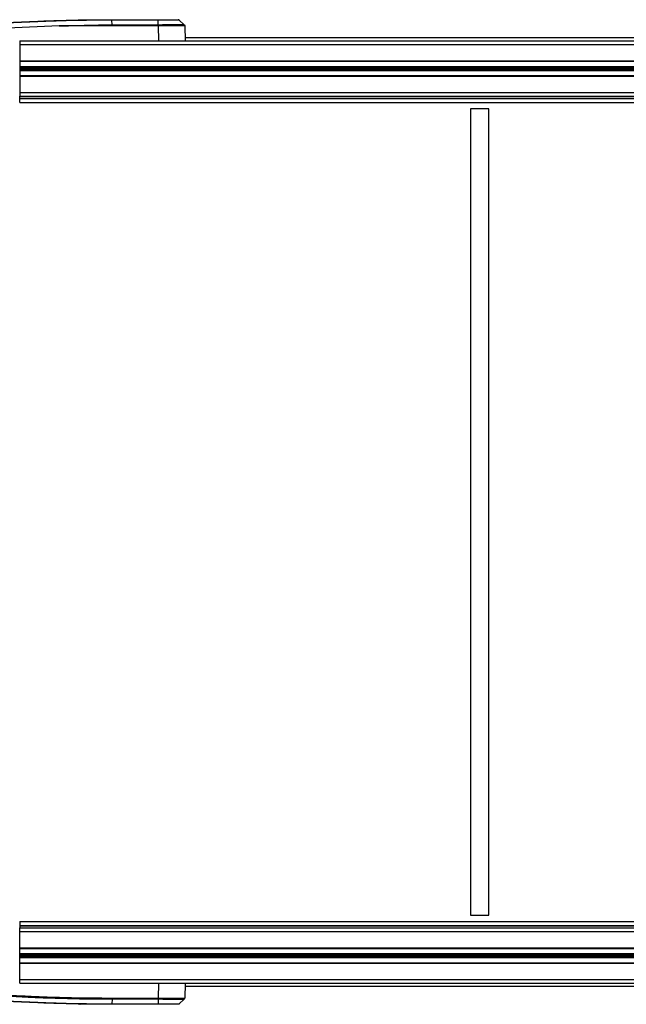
# Model space of a CAD drawing. Header units: millimetres. Extents: x 0 to 420, y 0 to 297.
# Tile 17 of 59: x 188 to 206, y 87 to 116. Entities that reach past the tile are written whole.
import ezdxf

# ---------------------------------------------------------------- set-up
doc = ezdxf.new("R2010")
doc.units = ezdxf.units.MM

msp = doc.modelspace()

# ---------------------------------------------------------------- linework, layer by layer
at = {"color": 7, "linetype": 'Continuous', "lineweight": 25}
for p, q in [((190.48737, 116.22258), (190.48643, 116.22258)), ((190.48737, 116.22258), (191.87181, 116.22258)), ((190.49437, 116.07302), (190.48806, 116.20779)), ((190.48901, 116.20779), (190.48806, 116.20779)), ((191.87345, 116.20779), (190.48901, 116.20779)), ((191.87976, 116.07302), (191.87345, 116.20779)), ((192.65425, 116.07221), (192.50793, 116.20864)), ((192.65336, 116.07302), (192.50885, 116.20779)), ((188.91312, 116.03467), (187.37129, 115.96852)), ((191.88078, 116.03467), (188.91312, 116.03467)), ((190.49437, 116.07302), (191.87976, 116.07302)), ((191.88128, 116.03467), (191.88078, 116.03467)), ((191.89683, 115.58926), (191.88128, 116.03467)), ((192.67084, 116.03467), (192.6864, 115.58926)), ((192.67084, 116.03467), (192.67084, 116.03467)), ((187.73186, 115.58926), (213.6156, 115.58926)), ((187.73186, 115.58926), (187.73186, 115.47911)), ((211.73669, 115.67521), (192.68339, 115.67521)), ((187.73186, 115.47911), (213.6156, 115.47911)), ((187.73186, 115.47911), (187.73186, 114.99173)), ((187.72825, 115.06607), (187.73186, 115.06607)), ((187.73186, 114.99173), (213.61195, 114.99173)), ((187.73186, 114.98979), (187.73186, 114.97796)), ((187.73186, 114.97796), (187.73186, 114.82395)), ((187.73186, 114.97796), (213.61171, 114.97796)), ((187.73186, 114.82395), (187.73186, 114.81422)), ((187.73186, 114.82395), (213.61036, 114.82395)), ((187.73186, 114.81422), (187.73186, 114.77291)), ((187.73186, 114.81422), (213.61028, 114.81422)), ((187.73186, 114.77291), (187.73186, 114.75345)), ((187.73186, 114.77291), (213.60991, 114.77291)), ((187.73186, 114.75345), (187.73186, 114.71214)), ((187.73186, 114.75345), (213.60974, 114.75345)), ((187.73186, 114.71214), (187.73186, 114.70241)), ((187.73186, 114.71214), (213.60939, 114.71214)), ((187.73186, 114.70241), (187.73186, 114.5484)), ((187.73186, 114.70241), (213.6093, 114.70241)), ((187.73186, 114.5484), (187.73186, 114.53463)), ((187.73186, 114.5484), (213.60796, 114.5484)), ((187.73186, 114.53463), (213.60797, 114.53463)), ((187.73186, 114.53463), (187.73186, 114.04725)), ((187.73186, 114.04725), (187.73186, 113.9371)), ((187.73186, 114.04725), (213.60371, 114.04725)), ((187.73186, 113.87535), (187.73186, 113.9371)), ((187.73186, 113.9371), (213.60274, 113.9371)), ((187.73186, 113.86591), (187.73186, 113.87535)), ((187.73186, 113.87535), (213.60195, 113.87535)), ((187.73186, 113.86591), (213.60181, 113.86591)), ((187.73186, 113.74435), (187.73186, 113.86591)), ((187.73186, 113.74435), (213.6156, 113.74435)), ((201.22445, 113.5516), (201.22445, 89.43016)), ((201.77516, 113.5516), (201.22445, 113.5516)), ((201.77516, 89.43016), (201.77516, 113.5516)), ((201.22445, 89.43016), (201.77516, 89.43016)), ((187.73186, 89.23741), (213.6156, 89.23741)), ((187.73186, 89.23741), (187.73186, 89.11585)), ((187.73186, 89.11585), (213.6156, 89.11585)), ((187.73186, 89.11585), (187.73186, 89.10641)), ((187.73186, 89.10641), (213.6156, 89.10641)), ((187.73186, 89.10641), (187.73186, 89.04466)), ((187.73186, 88.93451), (187.73186, 89.04466)), ((187.73186, 89.04466), (213.6156, 89.04466)), ((187.73186, 88.93451), (213.6156, 88.93451)), ((187.73186, 88.44713), (187.73186, 88.93451)), ((187.73186, 88.44713), (213.6156, 88.44713)), ((187.73186, 88.43336), (187.73186, 88.44713)), ((187.73186, 88.27935), (187.73186, 88.43336)), ((187.73186, 88.43336), (213.60687, 88.43336)), ((187.73186, 88.26962), (187.73186, 88.27935)), ((187.73186, 88.27935), (213.60822, 88.27935)), ((187.73186, 88.22831), (187.73186, 88.26962)), ((187.73186, 88.26962), (213.6083, 88.26962)), ((187.73186, 88.20885), (187.73186, 88.22831)), ((187.73186, 88.22831), (213.60867, 88.22831)), ((187.73186, 88.16754), (187.73186, 88.20885)), ((187.73186, 88.20885), (213.60884, 88.20885)), ((187.73186, 88.15781), (187.73186, 88.16754)), ((187.73186, 88.16754), (213.6092, 88.16754)), ((187.73186, 88.0038), (187.73186, 88.15781)), ((187.73186, 88.15781), (213.60928, 88.15781)), ((187.72825, 87.91568), (187.73186, 87.91568)), ((187.73186, 87.99197), (187.73186, 88.0038)), ((187.73186, 88.0038), (213.61063, 88.0038)), ((187.73186, 87.99003), (213.6156, 87.99003)), ((187.73186, 87.50265), (187.73186, 87.99003)), ((187.73186, 87.50265), (213.6156, 87.50265)), ((187.73186, 87.3925), (187.73186, 87.50265)), ((187.73186, 87.3925), (213.6156, 87.3925)), ((191.88128, 86.94708), (191.89683, 87.3925)), ((192.6864, 87.3925), (192.67084, 86.94708)), ((192.68339, 87.30654), (211.73632, 87.30654)), ((190.49513, 86.94709), (191.88052, 86.94709)), ((190.48643, 86.75918), (190.48737, 86.75918)), ((191.87185, 86.75918), (190.48737, 86.75918)), ((190.49437, 86.90873), (190.48806, 86.77397)), ((190.48806, 86.77397), (190.48901, 86.77397)), ((190.48901, 86.77397), (191.87345, 86.77397)), ((191.87976, 86.90873), (190.49437, 86.90873)), ((191.87976, 86.90873), (191.87345, 86.77397)), ((192.50793, 86.77311), (192.65425, 86.90954))]:
    msp.add_line(p, q, dxfattribs=at)
at = {"color": 7, "linetype": 'Continuous', "lineweight": 25, "flags": 128}
for points in [[(189.54606, 116.21454), (189.54078, 116.21393), (189.53689, 116.21278)], [(189.53644, 86.76915), (189.54086, 86.76782), (189.54606, 86.76722)]]:
    msp.add_lwpolyline(points, dxfattribs=at)
at = {"color": 7, "linetype": 'Continuous', "lineweight": 25}
for centre, radius, start, end in [((190.43943, 116.20978), 0.04962, 357.692884, 14.944841), ((190.98186, 116.03047), 0.89943, 0.267738, 2.712048), ((192.6158, 116.03275), 0.05507, 2.00009, 47.001695), ((190.98186, 86.95129), 0.89943, 357.287952, 359.732262), ((192.6158, 86.94901), 0.05507, 312.998305, 357.99991), ((190.43943, 86.77197), 0.04962, 345.055159, 2.307116)]:
    msp.add_arc(centre, radius, start, end, dxfattribs=at)
for points, knots in [([(187.23386, 116.12639), (187.29709, 116.13006), (187.68327, 116.15249), (188.23131, 116.17801), (189.03968, 116.20515), (189.73754, 116.21999), (190.27378, 116.22185), (190.48643, 116.22258)], [0, 0, 0, 0, 0.0583884, 0.35660668, 0.50571149, 0.80398162, 1, 1, 1, 1]), ([(190.48806, 116.20779), (190.27547, 116.20706), (189.7394, 116.20521), (189.04173, 116.19037), (188.2336, 116.1633), (187.69431, 116.13799), (187.31677, 116.11639), (187.2621, 116.11319), (187.26209, 116.11318)], [0, 0, 0, 0, 0.19757848, 0.49822254, 0.64851409, 0.94910601, 0.99998557, 1, 1, 1, 1]), ([(191.87181, 116.22258), (191.94194, 116.22258), (192.04948, 116.22258), (192.20848, 116.22258), (192.34295, 116.22258), (192.45068, 116.22258), (192.46442, 116.22258), (192.47129, 116.22258)], [0, 0, 0, 0, 0.22055615, 0.33820298, 0.55867094, 0.77936626, 1, 1, 1, 1]), ([(192.50885, 116.20779), (192.50885, 116.20779), (192.50884, 116.20782), (192.50261, 116.20789), (192.47477, 116.20797), (192.42869, 116.20802), (192.34576, 116.20806), (192.20398, 116.20803), (192.02655, 116.20793), (191.91308, 116.20783), (191.87345, 116.20779), (191.87345, 116.20779)], [0, 0, 0, 0, 0.00000327, 0.10897537, 0.22109863, 0.33008382, 0.44222679, 0.66233606, 0.88240249, 0.99999673, 1, 1, 1, 1]), ([(188.91312, 116.03467), (188.94971, 116.03572), (189.13295, 116.04098), (189.44577, 116.04956), (189.80229, 116.05848), (190.06327, 116.0644), (190.22402, 116.06779), (190.32367, 116.06978), (190.38583, 116.07099), (190.42666, 116.07176), (190.45315, 116.07226), (190.46903, 116.07255), (190.47875, 116.07273), (190.48472, 116.07284), (190.48838, 116.07291), (190.49064, 116.07295), (190.49203, 116.07297), (190.4929, 116.07299), (190.49343, 116.073), (190.49378, 116.07301), (190.494, 116.07301), (190.49414, 116.07301), (190.49423, 116.07302), (190.49428, 116.07302), (190.49431, 116.07302), (190.49433, 116.07302), (190.49435, 116.07302), (190.49435, 116.07302), (190.49436, 116.07302), (190.49436, 116.07302), (190.49436, 116.07302), (190.49436, 116.07302), (190.49437, 116.07302), (190.49437, 116.07302), (190.49437, 116.07302), (190.49437, 116.07302)], [0, 0, 0, 0, 0.06939873, 0.34752161, 0.5933705, 0.74578811, 0.84271713, 0.89842446, 0.93489172, 0.96069652, 0.97590122, 0.98516602, 0.99084945, 0.99434227, 0.99649004, 0.99781199, 0.99862722, 0.99913169, 0.99944566, 0.99964268, 0.99978644, 0.99986783, 0.9999161, 0.99994578, 0.99996701, 0.99997917, 0.99998653, 0.99999183, 0.99999482, 0.99999662, 0.99999795, 0.99999869, 0.99999915, 0.99999959, 1, 1, 1, 1]), ([(191.87976, 116.07302), (191.87976, 116.07302), (191.87993, 116.07303), (191.88011, 116.07303), (191.88028, 116.07303)], [0, 0, 0, 0, 0.00627429, 1, 1, 1, 1]), ([(191.87976, 116.07302), (191.87996, 116.06847), (191.8803, 116.06099), (191.88063, 116.04743), (191.88073, 116.03911), (191.88078, 116.03467)], [0, 0, 0, 0, 0.419596, 0.68990633, 1, 1, 1, 1]), ([(191.88028, 116.07303), (191.90419, 116.07318), (191.97274, 116.07361), (192.08531, 116.07421), (192.21153, 116.07474), (192.32845, 116.07506), (192.4338, 116.07518), (192.52497, 116.07505), (192.59306, 116.07468), (192.63634, 116.07409), (192.65198, 116.07351), (192.65309, 116.07312), (192.65336, 116.07303)], [0, 0, 0, 0, 0.05828549, 0.16715566, 0.27917508, 0.38802937, 0.50003474, 0.61900413, 0.74212958, 0.85106587, 0.96315761, 1, 1, 1, 1]), ([(192.67084, 116.03467), (192.67057, 116.03479), (192.66949, 116.03526), (192.65353, 116.03598), (192.61004, 116.0367), (192.54014, 116.03715), (192.44786, 116.03731), (192.33954, 116.03717), (192.22086, 116.03678), (192.09131, 116.03613), (191.97637, 116.03539), (191.90569, 116.03486), (191.88128, 116.03467)], [0, 0, 0, 0, 0.03683633, 0.14734674, 0.25785685, 0.37890954, 0.49996205, 0.61039975, 0.72083755, 0.83127913, 0.94172098, 1, 1, 1, 1]), ([(192.65336, 116.07302), (192.65739, 116.06847), (192.66401, 116.06099), (192.66947, 116.04743), (192.67036, 116.03911), (192.67084, 116.03467)], [0, 0, 0, 0, 0.419604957, 0.689913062, 1, 1, 1, 1]), ([(190.49437, 86.90873), (190.33266, 86.90917), (189.84752, 86.91046), (189.03905, 86.9253), (188.15729, 86.9563), (187.59894, 86.9846), (187.36368, 86.99804), (187.36347, 86.99805)], [0, 0, 0, 0, 0.15486045, 0.46459041, 0.77432041, 0.99979929, 1, 1, 1, 1]), ([(187.37186, 87.03608), (187.60521, 87.02365), (188.16127, 86.99403), (189.04086, 86.96384), (189.84874, 86.94881), (190.33353, 86.94752), (190.49513, 86.94709)], [0, 0, 0, 0, 0.22433869, 0.53460502, 0.84487137, 1, 1, 1, 1]), ([(191.88052, 86.94709), (191.8806, 86.94709), (191.88086, 86.94709), (191.88111, 86.94709), (191.88128, 86.94708)], [0, 0, 0, 0, 0.341285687, 1, 1, 1, 1]), ([(191.88128, 86.94708), (191.89671, 86.94697), (191.95845, 86.94649), (192.06535, 86.94578), (192.20079, 86.94506), (192.32908, 86.94461), (192.4417, 86.94445), (192.53206, 86.94459), (192.60063, 86.94498), (192.64701, 86.94563), (192.66828, 86.94636), (192.67018, 86.9469), (192.67084, 86.94708)], [0, 0, 0, 0, 0.03683633, 0.14734674, 0.25785685, 0.37890954, 0.49996205, 0.61039975, 0.72083755, 0.83127913, 0.94172098, 1, 1, 1, 1]), ([(190.48643, 86.75918), (190.27378, 86.75991), (189.73754, 86.76176), (189.03968, 86.77661), (188.23131, 86.80374), (187.68327, 86.82926), (187.29709, 86.85169), (187.23386, 86.85537)], [0, 0, 0, 0, 0.19601806, 0.49428855, 0.64339354, 0.94161219, 1, 1, 1, 1]), ([(187.26209, 86.86857), (187.26211, 86.86857), (187.31677, 86.86536), (187.69431, 86.84377), (188.2336, 86.81846), (189.04174, 86.79139), (189.7394, 86.77654), (190.27547, 86.7747), (190.48806, 86.77397)], [0, 0, 0, 0, 0.00001442, 0.05089338, 0.35148568, 0.50177742, 0.80242185, 1, 1, 1, 1]), ([(189.52966, 86.7675), (189.53557, 86.7674), (189.54493, 86.76724), (189.54576, 86.76723), (189.54606, 86.76722)], [0, 0, 0, 0, 0.63147186, 1, 1, 1, 1]), ([(192.47129, 86.75918), (192.46465, 86.75918), (192.45448, 86.75918), (192.37868, 86.75918), (192.26498, 86.75918), (192.08206, 86.75918), (191.94191, 86.75918), (191.87185, 86.75918)], [0, 0, 0, 0, 0.22055615, 0.33820298, 0.55867094, 0.77936626, 1, 1, 1, 1]), ([(191.87345, 86.77397), (191.87345, 86.77397), (191.9107, 86.77394), (191.98505, 86.77387), (192.09255, 86.77379), (192.19295, 86.77374), (192.31348, 86.7737), (192.4334, 86.77372), (192.49863, 86.77383), (192.50884, 86.77393), (192.50885, 86.77397), (192.50885, 86.77397)], [0, 0, 0, 0, 0.00000327, 0.1105476, 0.22109252, 0.33165345, 0.44221475, 0.66232878, 0.88239995, 0.99999673, 1, 1, 1, 1]), ([(191.88028, 86.90873), (191.88011, 86.90873), (191.87993, 86.90873), (191.87976, 86.90873), (191.87976, 86.90873)], [0, 0, 0, 0, 0.99372571, 1, 1, 1, 1]), ([(192.65336, 86.90873), (192.65271, 86.90858), (192.65081, 86.90814), (192.62994, 86.90754), (192.58449, 86.90701), (192.51735, 86.9067), (192.42889, 86.90658), (192.31865, 86.90671), (192.19307, 86.90708), (192.06049, 86.90767), (191.95584, 86.90825), (191.8954, 86.90863), (191.88028, 86.90873)], [0, 0, 0, 0, 0.0582884, 0.1687334, 0.27917811, 0.38960805, 0.5000379, 0.62108268, 0.74212763, 0.85264156, 0.96315578, 1, 1, 1, 1])]:
    msp.add_open_spline(points, degree=3, knots=knots, dxfattribs=at)
for points in [[(190.48807, 116.20779), (190.48795, 116.21), (190.48772, 116.21443), (190.48731, 116.21901), (190.48688, 116.22202), (190.48658, 116.2224), (190.48643, 116.22258)], [(191.87345, 116.20779), (191.87334, 116.21), (191.87311, 116.21443), (191.8727, 116.21901), (191.87226, 116.22202), (191.87196, 116.2224), (191.87181, 116.22258)], [(192.50885, 116.20779), (192.5062, 116.21), (192.50091, 116.21443), (192.49158, 116.21901), (192.48163, 116.22202), (192.47473, 116.2224), (192.47129, 116.22258)], [(190.49437, 86.90873), (190.49448, 86.91134), (190.49469, 86.91656), (190.49493, 86.92605), (190.49509, 86.9363), (190.49512, 86.94349), (190.49513, 86.94709)], [(191.87976, 86.90873), (191.87986, 86.91134), (191.88008, 86.91656), (191.88032, 86.92605), (191.88047, 86.9363), (191.8805, 86.94349), (191.88052, 86.94709)], [(190.48807, 86.77397), (190.48795, 86.77176), (190.48772, 86.76733), (190.48731, 86.76275), (190.48688, 86.75973), (190.48658, 86.75936), (190.48643, 86.75918)], [(191.87345, 86.77397), (191.87334, 86.77176), (191.87311, 86.76733), (191.87272, 86.76275), (191.87229, 86.75973), (191.87199, 86.75936), (191.87185, 86.75918)], [(192.50885, 86.77397), (192.5062, 86.77176), (192.50091, 86.76733), (192.49158, 86.76275), (192.48163, 86.75973), (192.47473, 86.75936), (192.47129, 86.75918)]]:
    msp.add_open_spline(points, degree=3, dxfattribs=at)

doc.saveas('drawing.dxf')
